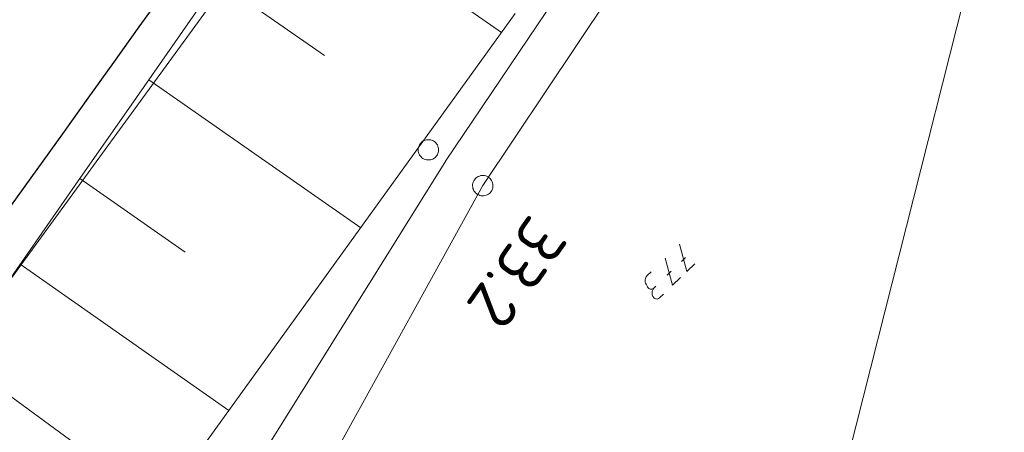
# Model space of a CAD drawing. Header units: metres. Extents: x 3425540 to 3446143, y 5432760 to 5444637.
# Tile 28 of 256: x 3435369 to 3435441, y 5438113 to 5438143. Entities that reach past the tile are written whole.
import ezdxf
from ezdxf.enums import TextEntityAlignment as Align

# ---------------------------------------------------------------- set-up
doc = ezdxf.new("R2010")
doc.units = ezdxf.units.M
for name, color, linetype, lineweight in [('B_Bestand', 9, 'Continuous', 18), ('B_Böschung', 9, 'Continuous', 18), ('B_Flurgrenzen', 9, 'Continuous', 18), ('B_Gleisachse', 9, 'Continuous', 25), ('B_Kilometrierung', 9, 'Continuous', 25), ('Bestand Kabeltröge', 9, 'Continuous', 18)]:
    doc.layers.add(name, color=color, linetype=linetype, lineweight=lineweight)
doc.styles.get("Standard").update_dxf_attribs({"font": 'isocpeur.ttf'})

msp = doc.modelspace()

# ---------------------------------------------------------------- linework, layer by layer
at = {"layer": 'B_Bestand'}
for p, q in [((3435368.062, 5438123.534), (3435386.79, 5438149.213)), ((3435375.51, 5438110.155), (3435348.506, 5438129.817))]:
    msp.add_line(p, q, dxfattribs=at)
at = {"layer": 'B_Böschung'}
for p, q in [((3435388.583, 5438153.042), (3435404.361, 5438142.044)), ((3435383.538, 5438145.804), (3435391.37, 5438140.344)), ((3435378.492, 5438138.565), (3435394.043, 5438127.725)), ((3435373.444, 5438131.329), (3435381.158, 5438125.943)), ((3435369.064, 5438125.061), (3435384.371, 5438114.323))]:
    msp.add_line(p, q, dxfattribs=at)
for points in [[(3435225.043, 5437946.494), (3435236.706, 5437959.201), (3435260.072, 5437986.12), (3435274.255, 5438003.079), (3435292.064, 5438023.291), (3435309.872, 5438043.503), (3435323.105, 5438059.767), (3435331.82, 5438071.899), (3435337.725, 5438080.968), (3435344.822, 5438091.677), (3435350.498, 5438099.495), (3435356.22, 5438107.279), (3435367.567, 5438122.918), (3435373.101, 5438130.837), (3435377.587, 5438137.267), (3435395.202, 5438162.537), (3435400.721, 5438170.466), (3435406.394, 5438178.286), (3435412.475, 5438185.792), (3435418.734, 5438193.15), (3435424.893, 5438200.593), (3435431.427, 5438209.208), (3435436.112, 5438215.559), (3435441.031, 5438223.865)], [(3435305.272, 5438012.195), (3435316.685, 5438026.258), (3435327.854, 5438039.912), (3435338.805, 5438052.992), (3435350.044, 5438066.703), (3435357.679, 5438076.578), (3435367.249, 5438089.901), (3435375.135, 5438101.001), (3435376.722, 5438103.237), (3435376.743, 5438103.279), (3435373.135, 5438107.151), (3435373.929, 5438108.176), (3435374.454, 5438107.555), (3435375.872, 5438109.728), (3435375.51, 5438110.155), (3435376.255, 5438111.003), (3435380.503, 5438108.965), (3435392.144, 5438125.09), (3435405.362, 5438143.433)]]:
    msp.add_lwpolyline(points, dxfattribs=at)
at = {"layer": 'B_Flurgrenzen'}
for p, q in [((3435426.042, 5438096.135), (3435444.128, 5438167.76)), ((3435424.012, 5438162.278), (3435402.984, 5438130.808)), ((3435402.984, 5438130.808), (3435392.107, 5438111.121)), ((3435417.844, 5438125.538), (3435417.549, 5438125.252)), ((3435416.806, 5438124.532), (3435416.511, 5438124.246))]:
    msp.add_line(p, q, dxfattribs=at)
for points in [[(3435399.748, 5438133.433), (3435399.742, 5438133.527), (3435399.724, 5438133.616), (3435399.695, 5438133.711), (3435399.654, 5438133.793), (3435399.6, 5438133.87), (3435399.541, 5438133.947), (3435399.476, 5438134.012), (3435399.4, 5438134.065), (3435399.317, 5438134.112), (3435399.228, 5438134.142), (3435399.14, 5438134.165), (3435399.045, 5438134.177), (3435398.951, 5438134.177), (3435398.856, 5438134.165), (3435398.768, 5438134.142), (3435398.679, 5438134.112), (3435398.596, 5438134.065), (3435398.52, 5438134.012), (3435398.455, 5438133.947), (3435398.396, 5438133.87), (3435398.342, 5438133.793), (3435398.301, 5438133.711), (3435398.272, 5438133.616), (3435398.254, 5438133.527), (3435398.248, 5438133.433), (3435398.254, 5438133.339), (3435398.272, 5438133.25), (3435398.301, 5438133.155), (3435398.342, 5438133.073), (3435398.396, 5438132.996), (3435398.455, 5438132.919), (3435398.52, 5438132.854), (3435398.596, 5438132.801), (3435398.679, 5438132.754), (3435398.768, 5438132.724), (3435398.856, 5438132.701), (3435398.951, 5438132.689), (3435399.045, 5438132.689), (3435399.14, 5438132.701), (3435399.228, 5438132.724), (3435399.317, 5438132.754), (3435399.4, 5438132.801), (3435399.476, 5438132.854), (3435399.541, 5438132.919), (3435399.6, 5438132.996), (3435399.654, 5438133.073), (3435399.695, 5438133.155), (3435399.724, 5438133.25), (3435399.742, 5438133.339), (3435399.748, 5438133.433)], [(3435403.6, 5438130.38), (3435403.649, 5438130.461), (3435403.685, 5438130.544), (3435403.715, 5438130.639), (3435403.728, 5438130.73), (3435403.728, 5438130.824), (3435403.723, 5438130.92), (3435403.707, 5438131.011), (3435403.674, 5438131.098), (3435403.633, 5438131.184), (3435403.577, 5438131.259), (3435403.518, 5438131.329), (3435403.447, 5438131.392), (3435403.369, 5438131.446), (3435403.285, 5438131.491), (3435403.199, 5438131.522), (3435403.109, 5438131.548), (3435403.014, 5438131.556), (3435402.921, 5438131.556), (3435402.831, 5438131.54), (3435402.738, 5438131.511), (3435402.651, 5438131.478), (3435402.57, 5438131.434), (3435402.492, 5438131.373), (3435402.427, 5438131.31), (3435402.368, 5438131.236), (3435402.319, 5438131.155), (3435402.283, 5438131.072), (3435402.253, 5438130.978), (3435402.24, 5438130.886), (3435402.24, 5438130.793), (3435402.245, 5438130.696), (3435402.261, 5438130.606), (3435402.294, 5438130.518), (3435402.335, 5438130.432), (3435402.39, 5438130.358), (3435402.45, 5438130.288), (3435402.521, 5438130.224), (3435402.598, 5438130.17), (3435402.683, 5438130.126), (3435402.769, 5438130.095), (3435402.858, 5438130.069), (3435402.953, 5438130.06), (3435403.047, 5438130.06), (3435403.137, 5438130.076), (3435403.229, 5438130.106), (3435403.317, 5438130.138), (3435403.398, 5438130.183), (3435403.476, 5438130.244), (3435403.541, 5438130.306), (3435403.6, 5438130.38)], [(3435417.398, 5438126.507), (3435417.938, 5438124.524), (3435418.518, 5438125.086)], [(3435416.36, 5438125.501), (3435416.9, 5438123.518), (3435417.48, 5438124.08)], [(3435415.681, 5438123.442), (3435415.528, 5438123.294), (3435415.468, 5438123.255), (3435415.427, 5438123.235), (3435415.367, 5438123.216), (3435415.307, 5438123.217), (3435415.257, 5438123.228), (3435415.197, 5438123.249), (3435415.147, 5438123.28), (3435415.108, 5438123.321), (3435415.059, 5438123.391), (3435414.952, 5438123.584), (3435414.913, 5438123.664), (3435414.894, 5438123.745), (3435414.885, 5438123.835), (3435414.897, 5438123.925), (3435414.908, 5438123.975), (3435414.929, 5438124.055), (3435414.97, 5438124.135), (3435415.042, 5438124.224), (3435415.327, 5438124.5)], [(3435416.223, 5438122.862), (3435415.928, 5438122.576), (3435415.857, 5438122.527), (3435415.817, 5438122.508), (3435415.766, 5438122.498), (3435415.706, 5438122.499), (3435415.656, 5438122.51), (3435415.597, 5438122.531), (3435415.547, 5438122.562), (3435415.488, 5438122.623), (3435415.449, 5438122.684), (3435415.419, 5438122.734), (3435415.401, 5438122.815), (3435415.392, 5438122.905), (3435415.393, 5438122.985), (3435415.405, 5438123.075), (3435415.415, 5438123.125), (3435415.467, 5438123.215), (3435415.528, 5438123.294)]]:
    msp.add_lwpolyline(points, dxfattribs=at)
at = {"layer": 'B_Gleisachse'}
msp.add_arc((3433791.876, 5439270.145), 1945.983, 317.195442, 329.322481, dxfattribs=at)
at = {"layer": 'Bestand Kabeltröge'}
for p, q in [((3435400.241, 5438132.594), (3435424.871, 5438169.075)), ((3435384.401, 5438107.199), (3435400.271, 5438132.639))]:
    msp.add_line(p, q, dxfattribs=at)

# ---------------------------------------------------------------- texts
at = {"layer": 'B_Kilometrierung'}
msp.add_text('33.2', height=3.499, rotation=234.72981, dxfattribs=at).set_placement((3435405.481, 5438124.434), align=Align.MIDDLE)

doc.saveas('drawing.dxf')
